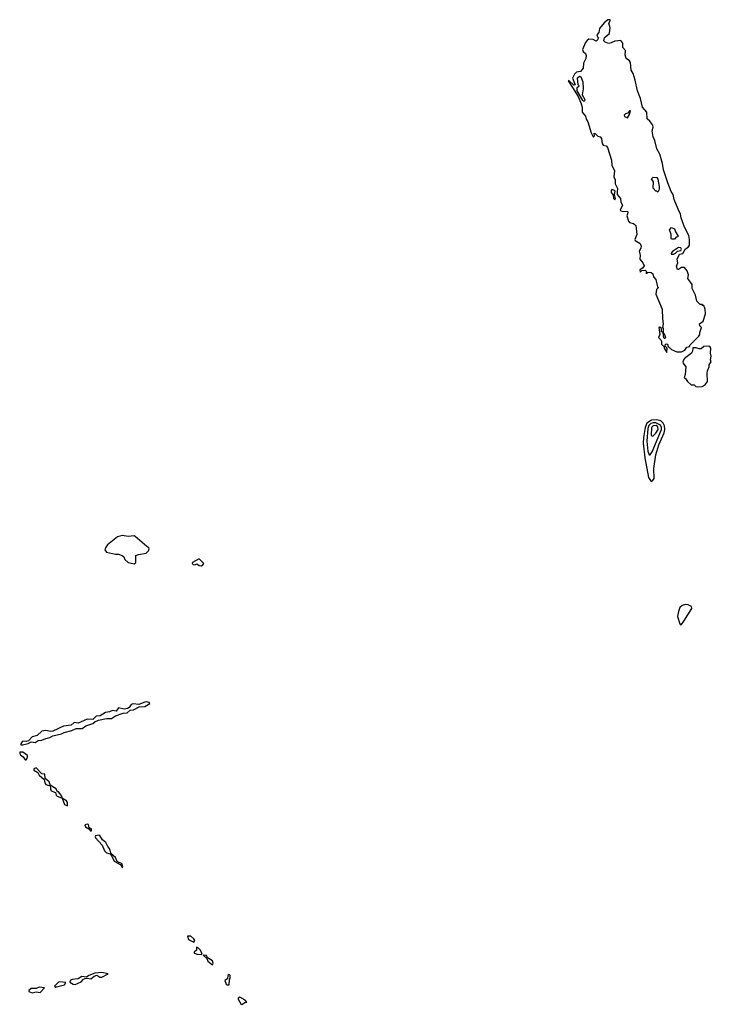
# Model space of a CAD drawing. Extents: x 2601477 to 2753313, y 449408 to 581029.
# Tile 201 of 203: x 2711488 to 2718550, y 546613 to 556670. Entities that reach past the tile are written whole.
import ezdxf

# ---------------------------------------------------------------- set-up
doc = ezdxf.new("R2010")
doc.units = 0

msp = doc.modelspace()

# ---------------------------------------------------------------- linework, layer by layer
at = {"layer": '0CON05XD'}
for points in [[(2718095, 553270), (2718098, 553315), (2718080, 553335), (2718083, 553355), (2718091, 553359), (2718102, 553355), (2718111, 553331), (2718145, 553300), (2718197, 553277), (2718245, 553278), (2718280, 553295), (2718300, 553325), (2718328, 553332), (2718335, 553350), (2718423, 553437), (2718432, 553455), (2718432, 553475), (2718450, 553525), (2718433, 553543), (2718430, 553565), (2718468, 553592), (2718492, 553665), (2718488, 553715), (2718475, 553750), (2718465, 553750), (2718455, 553760), (2718435, 553760), (2718402, 553795), (2718388, 553855), (2718356, 553925), (2718353, 553965), (2718312, 554025), (2718318, 554065), (2718302, 554105), (2718275, 554140), (2718245, 554138), (2718215, 554120), (2718205, 554120), (2718194, 554154), (2718208, 554185), (2718202, 554225), (2718224, 554275), (2718258, 554282), (2718285, 554328), (2718314, 554346), (2718328, 554365), (2718328, 554425), (2718321, 554465), (2718275, 554552), (2718242, 554645), (2718235, 554685), (2718211, 554735), (2718170, 554835), (2718161, 554885), (2718140, 554915), (2718107, 555005), (2718062, 555135), (2718051, 555201), (2718024, 555295), (2717995, 555351), (2717975, 555435), (2717955, 555475), (2717947, 555535), (2717957, 555573), (2717954, 555594), (2717923, 555635), (2717896, 555656), (2717892, 555725), (2717849, 555775), (2717827, 555865), (2717795, 555944), (2717773, 556053), (2717751, 556121), (2717731, 556155), (2717724, 556234), (2717715, 556250), (2717681, 556275), (2717671, 556311), (2717673, 556355), (2717647, 556385), (2717645, 556430), (2717625, 556459), (2717565, 556452), (2717528, 556432), (2717505, 556428), (2717465, 556439), (2717453, 556455), (2717461, 556489), (2717506, 556524), (2717511, 556535), (2717518, 556588), (2717502, 556635), (2717520, 556665), (2717515, 556670), (2717495, 556668), (2717455, 556638), (2717409, 556581), (2717400, 556540), (2717381, 556515), (2717388, 556495), (2717398, 556485), (2717385, 556458), (2717375, 556452), (2717345, 556466), (2717298, 556472), (2717281, 556459), (2717264, 556436), (2717234, 556365), (2717243, 556345), (2717267, 556325), (2717272, 556305), (2717270, 556275), (2717246, 556225), (2717243, 556175), (2717215, 556140), (2717175, 556134), (2717152, 556115), (2717134, 556074), (2717160, 556005), (2717145, 556002), (2717095, 556048), (2717090, 556045), (2717133, 555977), (2717190, 555885), (2717222, 555812), (2717230, 555775), (2717230, 555725), (2717266, 555686), (2717271, 555655), (2717288, 555628), (2717324, 555515), (2717343, 555475), (2717348, 555472), (2717357, 555483), (2717355, 555510), (2717365, 555508), (2717392, 555482), (2717414, 555474), (2717430, 555455), (2717434, 555405), (2717445, 555388), (2717475, 555383), (2717490, 555365), (2717531, 555235), (2717534, 555185), (2717562, 555125), (2717556, 555065), (2717569, 555035), (2717567, 554995), (2717592, 554945), (2717587, 554913), (2717590, 554885), (2717622, 554845), (2717626, 554806), (2717642, 554775), (2717618, 554725), (2717627, 554717), (2717655, 554712), (2717693, 554713), (2717696, 554696), (2717689, 554665), (2717703, 554613), (2717715, 554600), (2717755, 554590), (2717778, 554568), (2717789, 554475), (2717768, 554425), (2717774, 554414), (2717823, 554383), (2717833, 554357), (2717832, 554335), (2717812, 554305), (2717824, 554265), (2717821, 554225), (2717850, 554185), (2717863, 554155), (2717847, 554133), (2717820, 554115), (2717822, 554095), (2717825, 554090), (2717842, 554108), (2717875, 554112), (2717890, 554095), (2717882, 554082), (2717895, 554080), (2717902, 554088), (2717915, 554090), (2717935, 554087), (2717953, 554073), (2717960, 554045), (2717983, 554015), (2718002, 553942), (2718010, 553935), (2717990, 553915), (2717982, 553865), (2718048, 553715), (2718050, 553615), (2718060, 553565), (2718050, 553525), (2718058, 553515), (2718060, 553470), (2718070, 553465), (2718082, 553425), (2718075, 553410), (2718065, 553420), (2718060, 553470), (2718040, 553485), (2718040, 553515), (2718025, 553530), (2718013, 553527), (2718023, 553455), (2718010, 553425), (2718035, 553400), (2718042, 553385), (2718042, 553355), (2718068, 553328), (2718068, 553315), (2718095, 553270)], [(2717245, 555837), (2717237, 555845), (2717179, 555945), (2717181, 555979), (2717200, 555995), (2717192, 556005), (2717184, 556075), (2717205, 556093), (2717218, 556088), (2717238, 556035), (2717243, 555965), (2717231, 555901), (2717260, 555855), (2717255, 555838), (2717245, 555837)], [(2717695, 555668), (2717715, 555702), (2717725, 555740), (2717715, 555740), (2717696, 555714), (2717675, 555710), (2717661, 555695), (2717665, 555680), (2717695, 555668)], [(2718005, 554910), (2717995, 554920), (2717985, 554920), (2717958, 554948), (2717960, 555015), (2717940, 555045), (2717955, 555060), (2717995, 555058), (2718005, 555040), (2718018, 554965), (2718018, 554935), (2718005, 554910)], [(2717565, 554830), (2717570, 554845), (2717560, 554885), (2717567, 554917), (2717562, 554925), (2717534, 554936), (2717527, 554925), (2717526, 554905), (2717548, 554878), (2717550, 554845), (2717565, 554830)], [(2718175, 554430), (2718145, 554430), (2718140, 554435), (2718140, 554475), (2718122, 554525), (2718143, 554547), (2718173, 554533), (2718183, 554503), (2718208, 554465), (2718208, 554452), (2718192, 554448), (2718175, 554430)], [(2718165, 554274), (2718185, 554284), (2718204, 554306), (2718239, 554311), (2718245, 554325), (2718239, 554339), (2718215, 554342), (2718155, 554304), (2718139, 554285), (2718139, 554275), (2718165, 554274)], [(2718405, 552920), (2718455, 552922), (2718489, 552941), (2718512, 552975), (2718507, 553055), (2718510, 553085), (2718528, 553125), (2718528, 553145), (2718548, 553175), (2718542, 553195), (2718550, 553235), (2718541, 553265), (2718544, 553315), (2718535, 553333), (2718525, 553336), (2718475, 553333), (2718445, 553308), (2718425, 553308), (2718395, 553320), (2718362, 553318), (2718358, 553285), (2718348, 553265), (2718273, 553207), (2718259, 553175), (2718262, 553162), (2718290, 553125), (2718283, 553047), (2718272, 553012), (2718286, 553006), (2718308, 552975), (2718345, 552942), (2718375, 552940), (2718393, 552923), (2718405, 552920)], [(2717935, 551953), (2717950, 551960), (2717967, 551985), (2717963, 552085), (2717985, 552226), (2718015, 552329), (2718069, 552451), (2718076, 552484), (2718071, 552521), (2718060, 552550), (2718033, 552573), (2717994, 552584), (2717940, 552580), (2717891, 552549), (2717874, 552506), (2717857, 552403), (2717854, 552345), (2717871, 552195), (2717910, 551995), (2717935, 551953)], [(2717915, 552224), (2717925, 552226), (2717945, 552256), (2718042, 552485), (2718042, 552505), (2718030, 552530), (2717985, 552554), (2717955, 552554), (2717932, 552545), (2717913, 552525), (2717903, 552495), (2717890, 552365), (2717902, 552262), (2717915, 552224)], [(2717945, 552416), (2717955, 552419), (2717985, 552446), (2718007, 552485), (2718005, 552511), (2717988, 552525), (2717955, 552521), (2717941, 552505), (2717936, 552426), (2717945, 552416)], [(2712655, 551113), (2712672, 551125), (2712672, 551198), (2712701, 551209), (2712780, 551220), (2712803, 551245), (2712808, 551265), (2712806, 551276), (2712785, 551288), (2712665, 551392), (2712655, 551398), (2712595, 551392), (2712535, 551402), (2712485, 551388), (2712384, 551306), (2712366, 551284), (2712358, 551255), (2712375, 551231), (2712465, 551212), (2712495, 551212), (2712535, 551198), (2712552, 551185), (2712562, 551155), (2712596, 551126), (2712655, 551113)], [(2713345, 551093), (2713359, 551101), (2713368, 551115), (2713325, 551160), (2713315, 551160), (2713252, 551125), (2713250, 551115), (2713260, 551105), (2713275, 551103), (2713295, 551112), (2713320, 551095), (2713345, 551093)], [(2718235, 550490), (2718245, 550492), (2718271, 550525), (2718351, 550655), (2718349, 550675), (2718315, 550695), (2718285, 550697), (2718251, 550685), (2718230, 550665), (2718215, 550627), (2718204, 550574), (2718229, 550499), (2718235, 550490)], [(2711515, 549262), (2711575, 549278), (2711605, 549294), (2711645, 549288), (2711675, 549308), (2711715, 549311), (2711755, 549329), (2711795, 549339), (2711825, 549357), (2711915, 549376), (2711941, 549389), (2712021, 549409), (2712065, 549431), (2712125, 549430), (2712162, 549458), (2712235, 549481), (2712255, 549499), (2712293, 549517), (2712375, 549532), (2712426, 549534), (2712465, 549559), (2712544, 549586), (2712585, 549592), (2712615, 549619), (2712649, 549621), (2712708, 549652), (2712765, 549656), (2712818, 549685), (2712808, 549695), (2712785, 549702), (2712765, 549700), (2712704, 549676), (2712645, 549682), (2712626, 549675), (2712606, 549644), (2712587, 549633), (2712555, 549629), (2712495, 549641), (2712472, 549608), (2712435, 549613), (2712405, 549600), (2712365, 549594), (2712309, 549561), (2712268, 549555), (2712236, 549524), (2712175, 549526), (2712085, 549486), (2712045, 549491), (2712014, 549466), (2711936, 549454), (2711825, 549404), (2711805, 549401), (2711755, 549411), (2711715, 549404), (2711665, 549360), (2711614, 549346), (2711576, 549304), (2711555, 549298), (2711515, 549301), (2711498, 549275), (2711500, 549265), (2711515, 549262)], [(2711555, 549110), (2711566, 549134), (2711566, 549156), (2711518, 549188), (2711490, 549190), (2711488, 549175), (2711495, 549162), (2711522, 549142), (2711545, 549112), (2711555, 549110)], [(2711785, 548848), (2711795, 548850), (2711800, 548855), (2711788, 548885), (2711749, 548919), (2711743, 548963), (2711715, 548968), (2711655, 549028), (2711633, 549017), (2711632, 549005), (2711672, 548982), (2711688, 548955), (2711739, 548909), (2711744, 548874), (2711755, 548858), (2711785, 548848)], [(2711915, 548722), (2711920, 548725), (2711911, 548751), (2711885, 548782), (2711873, 548783), (2711860, 548815), (2711800, 548850), (2711801, 548815), (2711810, 548795), (2711852, 548775), (2711859, 548749), (2711870, 548740), (2711915, 548722)], [(2711975, 548640), (2711977, 548675), (2711965, 548692), (2711922, 548718), (2711944, 548654), (2711975, 548640)], [(2712215, 548382), (2712220, 548385), (2712220, 548405), (2712197, 548417), (2712189, 548449), (2712175, 548453), (2712153, 548447), (2712158, 548425), (2712194, 548404), (2712215, 548382)], [(2712535, 548012), (2712540, 548015), (2712535, 548048), (2712483, 548073), (2712465, 548112), (2712420, 548150), (2712403, 548205), (2712386, 548226), (2712367, 548267), (2712334, 548294), (2712305, 548338), (2712295, 548342), (2712262, 548335), (2712257, 548325), (2712260, 548315), (2712329, 548239), (2712355, 548180), (2712375, 548161), (2712410, 548150), (2712428, 548128), (2712452, 548075), (2712512, 548042), (2712532, 548022), (2712535, 548012)], [(2713265, 547248), (2713276, 547265), (2713265, 547283), (2713235, 547309), (2713202, 547308), (2713210, 547275), (2713265, 547248)], [(2713345, 547123), (2713350, 547125), (2713333, 547165), (2713315, 547186), (2713292, 547198), (2713292, 547165), (2713270, 547145), (2713270, 547135), (2713300, 547125), (2713345, 547123)], [(2713455, 547018), (2713463, 547035), (2713455, 547057), (2713407, 547087), (2713395, 547112), (2713360, 547115), (2713400, 547080), (2713410, 547055), (2713455, 547018)], [(2712055, 546814), (2712115, 546844), (2712140, 546870), (2712155, 546878), (2712175, 546880), (2712215, 546872), (2712249, 546901), (2712275, 546910), (2712305, 546892), (2712325, 546892), (2712390, 546925), (2712325, 546939), (2712255, 546930), (2712195, 546908), (2712170, 546890), (2712123, 546897), (2712085, 546874), (2712025, 546867), (2712003, 546855), (2712000, 546840), (2712035, 546819), (2712055, 546814)], [(2713605, 546811), (2713625, 546812), (2713629, 546865), (2713637, 546885), (2713636, 546906), (2713625, 546918), (2713614, 546906), (2713610, 546875), (2713584, 546856), (2713595, 546820), (2713605, 546811)], [(2711615, 546729), (2711655, 546740), (2711695, 546734), (2711740, 546780), (2711685, 546788), (2711655, 546776), (2711605, 546774), (2711582, 546755), (2711582, 546745), (2711615, 546729)], [(2711855, 546790), (2711865, 546792), (2711945, 546813), (2711960, 546835), (2711895, 546842), (2711885, 546839), (2711843, 546797), (2711855, 546790)], [(2713755, 546613), (2713785, 546632), (2713807, 546635), (2713790, 546655), (2713734, 546686), (2713720, 546675), (2713720, 546665), (2713747, 546617), (2713755, 546613)]]:
    msp.add_lwpolyline(points, dxfattribs=at)

doc.saveas('drawing.dxf')
